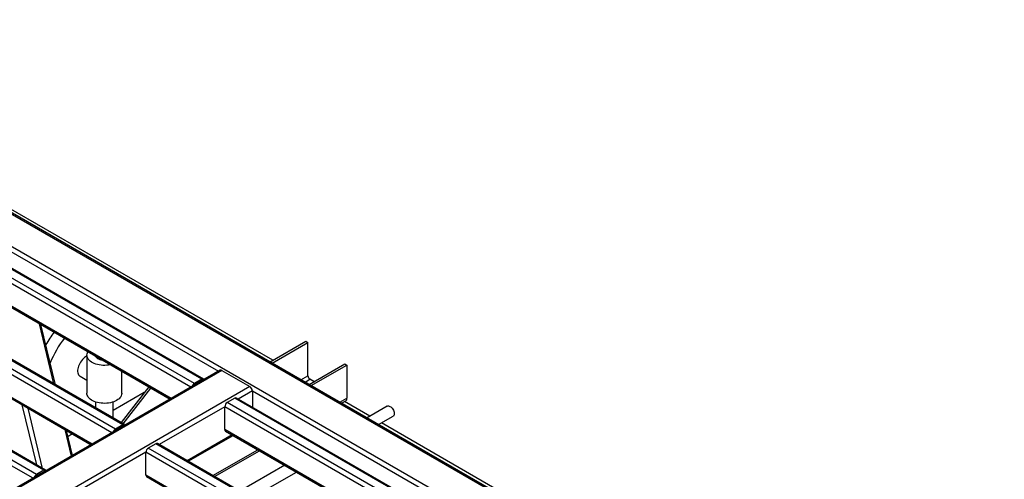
# Model space of a CAD drawing. Header units: millimetres. Extents: x 0 to 841, y 0 to 594.
# Tile 67 of 190: x 744 to 793, y 181 to 203. Entities that reach past the tile are written whole.
import ezdxf

# ---------------------------------------------------------------- set-up
doc = ezdxf.new("R2010")
doc.units = ezdxf.units.MM
doc.layers.add('TRAIT-FORT', color=4, linetype='Continuous', lineweight=25)

msp = doc.modelspace()

# ---------------------------------------------------------------- linework, layer by layer
at = {"layer": 'TRAIT-FORT', "color": 4, "linetype": 'Continuous', "lineweight": 25}
for p, q in [((773.775, 176.482), (727.379, 203.266)), ((727.379, 203.208), (773.604, 176.523)), ((727.379, 201.622), (770.856, 176.523)), ((756.673, 186.515), (734.57, 199.275)), ((742.531, 192.595), (753.997, 185.976)), ((753.178, 185.585), (741.663, 192.233)), ((753.264, 185.594), (741.748, 192.242)), ((752.643, 185.194), (741.178, 191.813)), ((752.815, 185.375), (741.299, 192.023)), ((751.673, 184.634), (741.178, 190.693)), ((741.213, 190.615), (751.623, 184.605)), ((748.936, 183.136), (737.42, 189.784)), ((749.299, 183.346), (737.784, 189.994)), ((749.385, 183.354), (737.869, 190.002)), ((748.764, 182.955), (737.299, 189.574)), ((747.794, 182.395), (737.299, 188.454)), ((737.334, 188.376), (747.744, 182.366)), ((745.915, 185.357), (745.2, 188.314)), ((745.993, 185.313), (745.277, 188.269)), ((745.42, 181.107), (733.905, 187.754)), ((745.506, 181.115), (733.99, 187.763)), ((744.885, 180.716), (733.42, 187.335)), ((745.057, 180.897), (733.541, 187.545)), ((756.534, 186.435), (758.29, 187.449)), ((756.635, 186.377), (758.391, 187.39)), ((758.29, 187.449), (758.391, 187.39)), ((758.391, 185.757), (758.391, 187.39)), ((747.533, 186.76), (747.533, 184.893)), ((758.453, 185.327), (760.209, 186.341)), ((758.554, 185.269), (760.31, 186.282)), ((760.209, 186.341), (760.31, 186.282)), ((760.31, 186.282), (760.31, 184.649)), ((754.083, 186.025), (737.516, 176.462)), ((754.168, 186.017), (737.602, 176.453)), ((749.247, 184.893), (749.247, 185.977)), ((754.168, 186.017), (755.542, 185.224)), ((747.195, 185.73), (747.533, 185.535)), ((753.178, 185.585), (752.815, 185.375)), ((753.178, 185.515), (752.815, 185.305)), ((753.189, 185.509), (753.178, 185.515)), ((758.05, 185.56), (758.391, 185.757)), ((758.252, 185.444), (758.492, 185.582)), ((758.693, 185.466), (758.492, 185.582)), ((755.542, 185.224), (738.976, 175.66)), ((750.355, 184.928), (748.819, 184.041)), ((750.574, 185.211), (749.213, 183.454)), ((749.316, 183.394), (750.678, 185.151)), ((755.663, 185.014), (754.966, 184.611)), ((755.663, 185.014), (755.663, 184.209)), ((755.663, 185.014), (766.523, 178.745)), ((747.962, 184.465), (747.962, 184.176)), ((748.819, 183.681), (748.819, 184.465)), ((754.795, 184.652), (754.431, 184.442)), ((765.341, 178.144), (754.431, 184.442)), ((765.704, 178.354), (754.795, 184.652)), ((765.79, 178.363), (754.88, 184.661)), ((759.969, 184.452), (760.31, 184.649)), ((760.052, 184.404), (760.251, 184.518)), ((761.438, 183.765), (760.192, 184.484)), ((745.067, 181.368), (744.352, 184.325)), ((745.355, 181.202), (744.64, 184.158)), ((747.919, 184.201), (747.962, 184.236)), ((754.31, 184.232), (751.087, 182.372)), ((754.31, 183.112), (754.31, 184.232)), ((765.169, 177.963), (754.31, 184.232)), ((762.294, 184.259), (761.299, 183.685)), ((761.87, 183.355), (762.58, 183.764)), ((814.84, 152.936), (762.009, 183.435)), ((746.775, 181.806), (746.46, 183.107)), ((746.833, 181.84), (746.537, 183.063)), ((749.299, 183.346), (748.936, 183.136)), ((749.299, 183.276), (748.936, 183.066)), ((749.31, 183.27), (749.299, 183.276)), ((764.199, 177.403), (754.31, 183.112)), ((754.345, 183.034), (764.149, 177.374)), ((746.831, 182.893), (746.609, 182.766)), ((750.916, 182.413), (750.552, 182.203)), ((761.825, 176.115), (750.916, 182.413)), ((761.911, 176.123), (751.001, 182.421)), ((754.664, 182.85), (752.461, 181.579)), ((752.511, 181.55), (754.714, 182.821)), ((750.431, 181.993), (747.208, 180.133)), ((750.431, 180.873), (750.431, 181.993)), ((761.29, 175.724), (750.431, 181.993)), ((761.462, 175.905), (750.552, 182.203)), ((753.726, 180.848), (755.929, 182.12)), ((753.81, 180.8), (756.012, 182.072)), ((745.42, 181.107), (745.057, 180.897)), ((745.42, 181.037), (745.057, 180.827)), ((745.431, 181.031), (745.42, 181.037)), ((757.258, 181.352), (755.056, 180.081)), ((755.627, 179.751), (757.83, 181.022)), ((760.32, 175.164), (750.431, 180.873)), ((750.466, 180.795), (760.27, 175.135))]:
    msp.add_line(p, q, dxfattribs=at)
at = {"layer": 'TRAIT-FORT', "color": 4, "linetype": 'Continuous', "lineweight": 25, "flags": 128}
for points in [[(748.693, 186.297), (748.686, 186.295), (748.597, 186.279), (748.506, 186.269), (748.413, 186.265), (748.321, 186.267), (748.229, 186.274), (748.139, 186.287), (748.051, 186.305), (747.968, 186.329), (747.89, 186.358), (747.818, 186.391), (747.752, 186.429), (747.694, 186.471), (747.644, 186.516), (747.603, 186.564), (747.571, 186.614), (747.548, 186.666), (747.536, 186.72), (747.533, 186.773), (747.541, 186.826), (747.558, 186.879), (747.586, 186.93), (747.588, 186.935)], [(747.533, 186.718), (747.521, 186.713), (747.468, 186.684), (747.414, 186.646), (747.361, 186.602), (747.311, 186.55), (747.264, 186.493), (747.22, 186.431), (747.181, 186.365), (747.148, 186.297), (747.12, 186.227), (747.099, 186.158), (747.085, 186.089), (747.078, 186.023), (747.078, 185.961), (747.085, 185.904), (747.099, 185.852), (747.12, 185.806), (747.148, 185.769), (747.181, 185.739), (747.195, 185.73)], [(748.313, 186.516), (748.301, 186.518), (748.238, 186.528), (748.178, 186.545), (748.124, 186.566), (748.076, 186.592), (748.035, 186.621), (748.003, 186.654), (747.979, 186.69), (747.969, 186.715)], [(749.247, 184.893), (749.247, 184.88), (749.239, 184.827), (749.222, 184.774), (749.195, 184.723), (749.158, 184.673), (749.112, 184.627), (749.058, 184.583), (748.996, 184.543), (748.927, 184.508), (748.852, 184.476), (748.771, 184.45), (748.686, 184.429), (748.597, 184.413), (748.506, 184.403), (748.413, 184.399), (748.321, 184.4), (748.229, 184.407), (748.139, 184.42), (748.051, 184.439), (747.968, 184.463), (747.89, 184.491), (747.818, 184.525), (747.752, 184.563), (747.694, 184.605), (747.644, 184.65), (747.603, 184.698), (747.571, 184.748), (747.548, 184.8), (747.536, 184.853), (747.533, 184.893)], [(762.294, 184.259), (762.32, 184.269), (762.353, 184.272), (762.389, 184.266), (762.427, 184.25), (762.466, 184.226), (762.503, 184.194), (762.538, 184.155), (762.569, 184.112), (762.596, 184.064), (762.616, 184.015), (762.631, 183.966), (762.638, 183.918), (762.638, 183.873), (762.631, 183.834), (762.616, 183.801), (762.596, 183.776), (762.58, 183.764)]]:
    msp.add_lwpolyline(points, dxfattribs=at)
at = {"layer": 'TRAIT-FORT', "color": 4, "linetype": 'Continuous', "lineweight": 25}
for centre, radius, start, end in [((749.768, 184.907), 4.872, 142.143, 150.7853), ((750.279, 184.61), 4.88, 142.1361, 158.6661), ((754.118, 185.947), 0.0862, 54.3824, 114.3071), ((752.958, 185.152), 0.265, 122.6962, 163.029), ((753.226, 185.528), 0.0739, 31.4558, 129.7085), ((753.205, 185.476), 0.0473, 81.0531, 124.1615), ((758.61, 185.767), 0.22, 182.6055, 237.3945), ((752.877, 185.204), 0.118, 121.6608, 144.2411), ((755.4, 185.002), 0.263, 2.6055, 57.3945), ((754.573, 184.22), 0.263, 122.6055, 177.3945), ((754.845, 184.582), 0.0862, 65.6929, 125.6176), ((760.174, 184.632), 0.137, 304.0564, 7.2558), ((749.079, 182.913), 0.265, 122.6962, 163.029), ((748.998, 182.965), 0.118, 121.6608, 144.2411), ((749.347, 183.289), 0.0739, 31.4558, 129.7085), ((749.326, 183.237), 0.0473, 81.0531, 124.1615), ((754.394, 183.103), 0.0845, 173.7012, 234.9867), ((750.966, 182.343), 0.0862, 65.6929, 125.6176), ((750.694, 181.981), 0.263, 122.6055, 177.3945), ((745.468, 181.05), 0.0739, 31.4558, 129.7085), ((745.447, 180.997), 0.0473, 81.0531, 124.1615), ((745.2, 180.674), 0.265, 122.6962, 163.029), ((745.119, 180.726), 0.118, 121.6608, 144.2411), ((750.515, 180.864), 0.0845, 173.7012, 234.9867)]:
    msp.add_arc(centre, radius, start, end, dxfattribs=at)

doc.saveas('drawing.dxf')
